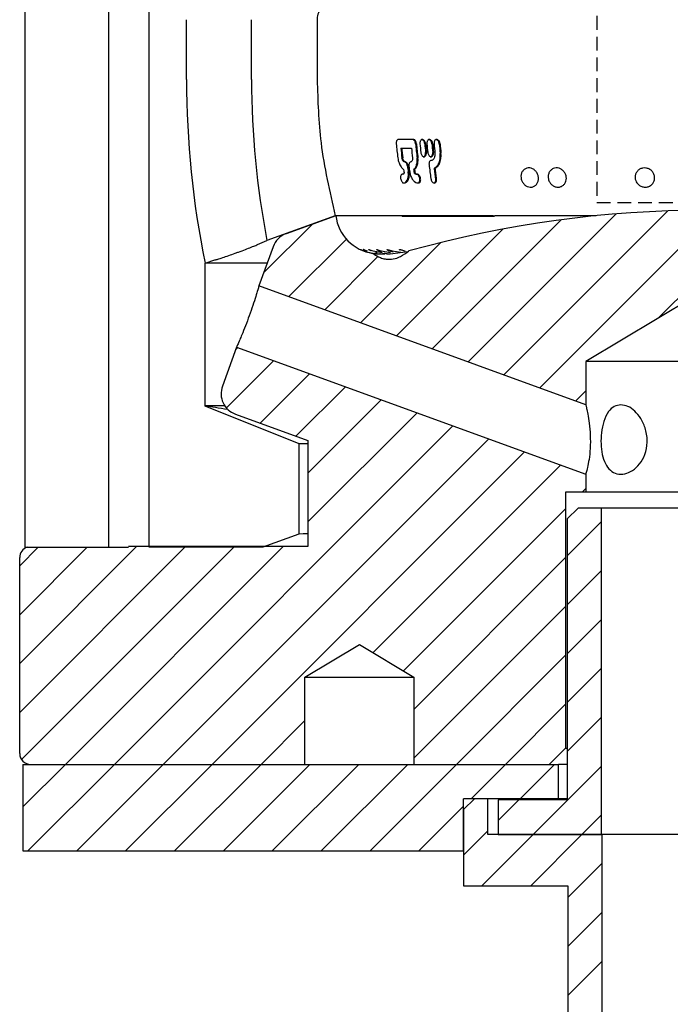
# Model space of a CAD drawing. Header units: millimetres. Extents: x 8 to 832, y 8 to 586.
# Tile 6 of 24: x 457 to 517, y 110 to 200. Entities that reach past the tile are written whole.
import ezdxf

# ---------------------------------------------------------------- set-up
doc = ezdxf.new("R2010")
doc.units = ezdxf.units.MM
doc.linetypes.add('HIDDEN', pattern=[1.905, 1.27, -0.635])
doc.layers.add('HATCH', color=3, linetype='Continuous')
doc.layers.add('HIDDEN', color=3, linetype='HIDDEN')
doc.layers.add('OUTLINE', color=7, linetype='Continuous', lineweight=25)

# ---------------------------------------------------------------- blocks, each defined once
blk = doc.blocks.new('SW_HATCH_0')
at = {"layer": 'HATCH', "color": 0}
for p, q in [((310.841, -21.428), (295.774, -36.495)), ((315.385, -21.375), (299.066, -37.694)), ((319.735, -21.515), (310.016, -31.234)), ((301.048, -22.241), (289.19, -34.099)), ((306.075, -21.704), (292.482, -35.297)), ((278.19, -22.648), (273.705, -27.133)), ((295.706, -23.093), (285.898, -32.901)), ((281.306, -24.022), (276.022, -29.306)), ((289.969, -24.34), (282.606, -31.703)), ((284.207, -25.612), (279.314, -30.505)), ((271.341, -33.988), (271.136, -34.193)), ((274.633, -35.186), (270.291, -39.528)), ((277.925, -36.384), (273.387, -40.922)), ((281.217, -37.582), (276.679, -42.12)), ((303.3, -37.95), (302.358, -38.892)), ((284.509, -38.78), (277.775, -45.514)), ((287.801, -39.979), (277.775, -50.004)), ((291.093, -41.177), (260, -72.269)), ((294.385, -42.375), (264.491, -72.269)), ((297.677, -43.573), (268.981, -72.269)), ((300.969, -44.771), (283.734, -62.006)), ((303.3, -46.93), (302.961, -47.269)), ((301.45, -48.78), (286.539, -63.691)), ((304.75, -49.97), (301.6, -53.12)), ((266.53, -52.269), (251.3, -67.499)), ((262.04, -52.269), (251.3, -63.009)), ((257.5, -52.319), (251.3, -58.519)), ((253.01, -52.319), (251.3, -54.029)), ((271.02, -52.269), (251.467, -71.822)), ((275.51, -52.269), (255.51, -72.269)), ((301.45, -53.27), (287.5, -67.22)), ((304.75, -54.46), (301.6, -57.61)), ((301.45, -57.76), (287.5, -71.71)), ((304.75, -58.95), (301.6, -62.1)), ((301.45, -62.25), (291.431, -72.269)), ((304.75, -63.441), (301.6, -66.591)), ((301.45, -66.741), (295.921, -72.269)), ((277.5, -68.24), (273.471, -72.269)), ((304.75, -67.931), (301.6, -71.081)), ((255.51, -72.269), (251.6, -76.179)), ((260, -72.269), (252.05, -80.219)), ((264.491, -72.269), (256.541, -80.219)), ((268.981, -72.269), (261.031, -80.219)), ((273.471, -72.269), (265.521, -80.219)), ((277.961, -72.269), (270.011, -80.219)), ((282.451, -72.269), (274.501, -80.219)), ((286.941, -72.269), (278.991, -80.219)), ((291.431, -72.269), (283.481, -80.219)), ((295.921, -72.269), (292.771, -75.419)), ((300.412, -72.269), (297.262, -75.419)), ((304.75, -72.421), (298.452, -78.719)), ((297.162, -75.519), (295.25, -77.431)), ((292.075, -76.116), (287.971, -80.219)), ((304.75, -76.911), (302.942, -78.719)), ((294.3, -78.381), (292.075, -80.606)), ((298.452, -78.719), (293.752, -83.419)), ((302.942, -78.719), (298.242, -83.419)), ((304.8, -81.351), (301.65, -84.501)), ((304.8, -85.841), (301.65, -88.991)), ((304.8, -90.331), (301.65, -93.481))]:
    blk.add_line(p, q, dxfattribs=at)

msp = doc.modelspace()

# ---------------------------------------------------------------- linework, layer by layer
at = {"layer": 'HIDDEN'}
for p, q in [((510.272, 263.612), (510.272, 183.612)), ((510.272, 183.612), (530.272, 183.612))]:
    msp.add_line(p, q, dxfattribs=at)
at = {"layer": 'OUTLINE'}
for p, q in [((457.772, 151.956), (457.772, 408.812)), ((465.452, 151.956), (465.452, 408.812)), ((469.152, 151.956), (469.152, 408.812)), ((472.597, 194.906), (472.597, 200.406)), ((478.571, 194.906), (478.571, 200.406)), ((484.597, 200.406), (484.597, 194.906)), ((493.429, 189.406), (492.052, 189.406)), ((492.284, 188.606), (492.364, 188.606)), ((493.474, 186.65), (493.552, 186.65)), ((495.371, 186.755), (495.443, 186.755)), ((492.512, 186.219), (492.52, 186.219)), ((492.71, 185.469), (492.776, 185.469)), ((493.686, 186.207), (493.763, 186.207)), ((486.254, 182.406), (479.984, 180.124)), ((486.304, 182.406), (481.751, 180.749)), ((486.304, 182.406), (486.254, 182.406)), ((492.388, 182.406), (486.304, 182.406)), ((492.388, 182.406), (492.393, 182.355)), ((500.797, 182.406), (492.388, 182.406)), ((492.393, 182.355), (500.878, 182.355)), ((500.878, 182.355), (500.873, 182.406)), ((510.229, 182.406), (500.873, 182.406)), ((479.123, 179.756), (479.984, 180.124)), ((480.556, 179.553), (479.25, 175.967)), ((489.731, 179.166), (490.553, 179.013)), ((490.152, 178.991), (489.937, 179.057)), ((490.49, 179.166), (491.321, 179.026)), ((491.29, 178.906), (492.934, 179.127)), ((491.475, 179.166), (492.293, 179.044)), ((492.934, 179.127), (492.941, 179.13)), ((474.305, 178.057), (475.21, 178.336)), ((477.056, 178.953), (477.295, 179.04)), ((490.983, 178.906), (490.642, 178.928)), ((490.992, 178.906), (491.29, 178.906)), ((491.26, 178.406), (491.422, 178.419)), ((491.271, 178.406), (491.26, 178.406)), ((474.305, 178.057), (474.272, 178.045)), ((474.272, 178.045), (474.272, 164.925)), ((480.007, 178.045), (474.272, 178.045)), ((509.272, 165.04), (479.25, 175.967)), ((520.272, 175.615), (509.272, 169.006)), ((477.198, 170.329), (475.893, 166.743)), ((477.198, 170.329), (509.272, 158.655)), ((509.272, 169.006), (509.272, 165.04)), ((531.272, 169.006), (509.272, 169.006)), ((474.272, 164.925), (482.922, 161.486)), ((476.125, 164.925), (474.272, 164.925)), ((477.088, 164.179), (483.747, 161.756)), ((482.922, 161.486), (482.922, 153.164)), ((482.922, 161.486), (483.747, 161.486)), ((483.747, 161.756), (483.747, 152.006)), ((509.272, 158.655), (509.272, 157.006)), ((509.272, 157.006), (507.422, 157.006)), ((507.422, 157.006), (507.422, 133.506)), ((531.272, 157.006), (509.272, 157.006)), ((507.572, 154.556), (508.572, 155.556)), ((510.722, 155.556), (508.572, 155.556)), ((510.722, 125.556), (510.722, 155.556)), ((529.822, 155.556), (510.722, 155.556)), ((507.572, 154.556), (507.572, 128.756)), ((482.922, 153.164), (479.601, 151.956)), ((457.772, 151.956), (465.452, 151.956)), ((465.452, 151.956), (467.272, 151.956)), ((483.747, 152.006), (467.272, 152.006)), ((479.601, 151.956), (469.152, 151.956)), ((457.272, 133.006), (457.272, 151.006)), ((483.472, 140.006), (488.472, 143.01)), ((488.472, 143.01), (493.472, 140.006)), ((483.472, 132.006), (483.472, 140.006)), ((483.472, 140.006), (493.472, 140.006)), ((493.472, 140.006), (493.472, 132.006)), ((507.422, 133.506), (505.922, 132.006)), ((507.422, 133.506), (507.572, 133.506)), ((457.572, 132.006), (457.572, 124.056)), ((457.572, 132.006), (506.772, 132.006)), ((458.272, 132.006), (483.472, 132.006)), ((493.472, 132.006), (505.922, 132.006)), ((506.772, 128.856), (506.772, 132.006)), ((507.572, 132.006), (506.772, 132.006)), ((498.047, 127.856), (499.047, 128.856)), ((506.772, 128.856), (498.047, 128.856)), ((498.047, 124.056), (498.047, 128.856)), ((500.272, 128.856), (499.047, 128.856)), ((500.272, 125.556), (500.272, 128.856)), ((501.222, 128.756), (501.222, 125.556)), ((507.572, 128.756), (501.222, 128.756)), ((507.572, 128.856), (506.772, 128.856)), ((498.047, 127.856), (498.047, 120.856)), ((510.772, 125.556), (500.272, 125.556)), ((501.222, 125.556), (510.722, 125.556)), ((510.772, 104.856), (510.772, 125.556)), ((529.772, 125.556), (510.772, 125.556)), ((457.572, 124.056), (498.047, 124.056)), ((498.047, 120.856), (507.622, 120.856)), ((507.622, 120.856), (507.622, 108.588))]:
    msp.add_line(p, q, dxfattribs=at)
at = {"layer": 'OUTLINE', "flags": 128}
for points in [[(490.527, 179.09), (490.217, 179.188), (490.133, 179.229), (490.065, 179.269), (490.044, 179.286), (490.041, 179.296), (490.056, 179.296), (490.104, 179.286), (490.273, 179.234), (490.49, 179.166), (490.49, 179.166)], [(491.577, 179.044), (491.22, 179.155), (491.069, 179.228), (491.02, 179.259), (490.992, 179.285), (490.992, 179.295), (491.01, 179.297), (491.058, 179.288), (491.182, 179.254), (491.475, 179.166), (491.475, 179.166)], [(483.747, 153.185), (483.299, 153.174), (482.922, 153.164), (482.922, 153.164), (482.922, 153.164)]]:
    msp.add_lwpolyline(points, dxfattribs=at)
at = {"layer": 'OUTLINE'}
for centre, radius, start, end in [((556.565, 194.906), 83.968, 180, 191.57542), ((556.565, 194.906), 77.995, 180, 190.92501), ((550.64, 194.863), 59.071, 185.69092, 186.94043), ((556.565, 194.854), 63.194, 185.30972, 186.47678), ((556.511, 194.854), 63.065, 185.32088, 186.49036), ((557.708, 194.865), 63.94, 185.25394, 185.97181), ((559.447, 194.854), 65.231, 185.14018, 185.84369), ((559.336, 194.85), 65.047, 185.15058, 185.8561), ((559.854, 194.856), 65.438, 185.12565, 185.82692), ((561.766, 194.851), 66.886, 185.00966, 185.69562), ((561.746, 194.855), 66.795, 185.02034, 185.70724), ((562.171, 194.852), 67.093, 184.99886, 185.74896), ((564.28, 194.85), 68.715, 184.87905, 185.61129), ((564.159, 194.846), 68.525, 184.88892, 185.62321), ((552.079, 194.858), 60.121, 185.96962, 186.81389), ((551.972, 194.852), 59.935, 185.98194, 186.82887), ((554.883, 194.857), 61.943, 185.79259, 186.61172), ((551.752, 194.851), 59.778, 187.88532, 188.10322), ((552.972, 194.808), 60.593, 187.45087, 187.95168), ((552.756, 194.785), 60.298, 187.46561, 187.96889), ((553.108, 194.808), 60.593, 187.45087, 187.95168), ((553.909, 194.696), 60.968, 187.58327, 187.79676), ((554.354, 194.763), 61.341, 187.59974, 187.81194), ((559.16, 194.781), 64.747, 186.83099, 187.96853), ((520.272, 81.779), 101.126, 74.36594, 105.63406), ((490.272, 182.906), 4, 187.18076, 261.83255), ((482.435, 178.869), 2, 110, 160), ((477.772, 166.059), 2, 160, 250), ((458.272, 151.006), 1, 108.19487, 180), ((458.272, 133.006), 1, 180, 270)]:
    msp.add_arc(centre, radius, start, end, dxfattribs=at)
for centre, major_axis, ratio, start_param, end_param in [((487.659, 183.406), (-7.711, 0), 0.765145, 2.206351, 2.33944), ((494.638, 183.406), (7.636, 0), 0.765145, 4.009894, 4.095532), ((491.229, 179.206), (-1.6, 0), 0.5, 1.465888, 1.597337)]:
    msp.add_ellipse(centre, major_axis=major_axis, ratio=ratio, start_param=start_param, end_param=end_param, dxfattribs=at)
for points, knots in [([(484.768, 201.181), (484.701, 201.001), (484.608, 200.749), (484.6, 200.482), (484.597, 200.406)], [0, 0, 0, 0, 0.7132798, 1, 1, 1, 1]), ([(484.597, 194.906), (484.657, 192.962), (484.785, 188.741), (485.739, 184.626), (486.254, 182.406)], [0, 0, 0, 0, 0.460526, 1, 1, 1, 1]), ([(492.052, 189.406), (492.023, 189.4), (491.97, 189.39), (491.908, 189.316), (491.868, 189.216), (491.854, 189.106), (491.858, 189.034), (491.86, 189.006)], [0, 0, 0, 0, 0.231635, 0.438378, 0.645069, 0.860327, 1, 1, 1, 1]), ([(493.642, 189.006), (493.634, 189.053), (493.619, 189.148), (493.56, 189.272), (493.482, 189.361), (493.41, 189.401), (493.367, 189.404), (493.353, 189.406)], [0, 0, 0, 0, 0.229363, 0.46409, 0.684521, 0.895354, 1, 1, 1, 1]), ([(493.718, 189.006), (493.71, 189.053), (493.695, 189.148), (493.636, 189.272), (493.558, 189.362), (493.486, 189.401), (493.443, 189.404), (493.429, 189.406)], [0, 0, 0, 0, 0.229667, 0.465317, 0.68623, 0.896879, 1, 1, 1, 1]), ([(494.551, 189.01), (494.544, 189.055), (494.53, 189.148), (494.471, 189.271), (494.392, 189.361), (494.304, 189.407), (494.217, 189.408), (494.141, 189.367), (494.08, 189.29), (494.041, 189.182), (494.031, 189.083), (494.036, 189.024), (494.037, 189.01)], [0, 0, 0, 0, 0.112025, 0.229634, 0.34028, 0.4461, 0.548193, 0.648441, 0.750109, 0.855208, 0.964628, 1, 1, 1, 1]), ([(494.478, 189.01), (494.471, 189.055), (494.456, 189.148), (494.397, 189.271), (494.319, 189.359), (494.243, 189.404), (494.199, 189.401), (494.184, 189.4)], [0, 0, 0, 0, 0.223853, 0.458177, 0.67907, 0.890947, 1, 1, 1, 1]), ([(495.207, 189.01), (495.2, 189.055), (495.186, 189.148), (495.125, 189.271), (495.045, 189.361), (494.954, 189.407), (494.865, 189.408), (494.786, 189.367), (494.723, 189.29), (494.683, 189.182), (494.673, 189.083), (494.677, 189.024), (494.678, 189.01)], [0, 0, 0, 0, 0.112025, 0.229633, 0.340279, 0.446099, 0.548193, 0.648441, 0.750109, 0.855208, 0.964628, 1, 1, 1, 1]), ([(495.136, 189.01), (495.129, 189.055), (495.114, 189.148), (495.054, 189.271), (494.973, 189.359), (494.896, 189.404), (494.851, 189.401), (494.835, 189.4)], [0, 0, 0, 0, 0.223853, 0.458177, 0.679069, 0.890946, 1, 1, 1, 1]), ([(495.884, 189.006), (495.877, 189.051), (495.862, 189.145), (495.8, 189.27), (495.717, 189.36), (495.623, 189.407), (495.531, 189.408), (495.448, 189.367), (495.383, 189.289), (495.34, 189.179), (495.329, 189.079), (495.333, 189.02), (495.334, 189.006)], [0, 0, 0, 0, 0.112034, 0.229598, 0.340259, 0.446082, 0.548177, 0.648427, 0.750094, 0.855211, 0.964346, 1, 1, 1, 1]), ([(495.815, 189.006), (495.807, 189.051), (495.793, 189.145), (495.731, 189.27), (495.648, 189.358), (495.567, 189.404), (495.52, 189.401), (495.504, 189.4)], [0, 0, 0, 0, 0.223843, 0.458103, 0.679011, 0.890887, 1, 1, 1, 1]), ([(492.364, 188.606), (492.44, 188.606), (492.591, 188.606), (492.887, 188.606), (493.111, 188.606), (493.256, 188.606)], [0, 0, 0, 0, 0.260452, 0.520904, 1, 1, 1, 1]), ([(494.115, 188.213), (494.123, 188.168), (494.138, 188.075), (494.199, 187.951), (494.28, 187.861), (494.368, 187.816), (494.454, 187.816), (494.529, 187.857), (494.588, 187.934), (494.626, 188.042), (494.634, 188.141), (494.629, 188.199), (494.628, 188.213)], [0, 0, 0, 0, 0.112114, 0.230958, 0.342698, 0.448697, 0.54994, 0.648955, 0.749794, 0.85497, 0.965329, 1, 1, 1, 1]), ([(494.337, 187.823), (494.351, 187.822), (494.393, 187.819), (494.455, 187.858), (494.515, 187.933), (494.552, 188.042), (494.56, 188.141), (494.556, 188.199), (494.555, 188.213)], [0, 0, 0, 0, 0.0993752, 0.2981965, 0.500478, 0.7109788, 0.9312773, 1, 1, 1, 1]), ([(494.754, 188.213), (494.762, 188.168), (494.778, 188.075), (494.839, 187.951), (494.921, 187.861), (495.012, 187.816), (495.101, 187.816), (495.178, 187.857), (495.239, 187.934), (495.278, 188.042), (495.288, 188.141), (495.283, 188.199), (495.282, 188.213)], [0, 0, 0, 0, 0.112115, 0.230958, 0.342699, 0.448698, 0.549941, 0.648954, 0.749793, 0.85497, 0.965329, 1, 1, 1, 1]), ([(494.985, 187.823), (494.999, 187.822), (495.042, 187.819), (495.106, 187.858), (495.168, 187.933), (495.207, 188.042), (495.216, 188.141), (495.211, 188.199), (495.21, 188.213)], [0, 0, 0, 0, 0.099376, 0.298197, 0.500478, 0.710979, 0.931278, 1, 1, 1, 1]), ([(495.416, 188.131), (495.418, 188.055), (495.423, 187.9), (495.361, 187.695), (495.255, 187.549), (495.149, 187.49), (495.088, 187.481), (495.074, 187.48)], [0, 0, 0, 0, 0.239271, 0.485229, 0.718219, 0.938579, 1, 1, 1, 1]), ([(495.371, 186.755), (495.477, 186.836), (495.675, 186.986), (495.85, 187.391), (495.915, 187.781), (495.9, 188.037), (495.895, 188.131)], [0, 0, 0, 0, 0.304145, 0.565501, 0.840474, 1, 1, 1, 1]), ([(495.443, 186.755), (495.549, 186.836), (495.746, 186.987), (495.92, 187.392), (495.985, 187.781), (495.97, 188.037), (495.965, 188.131)], [0, 0, 0, 0, 0.3044984, 0.5652206, 0.8403717, 1, 1, 1, 1]), ([(492.001, 187.725), (492.032, 187.565), (492.09, 187.265), (492.289, 186.877), (492.456, 186.726), (492.539, 186.65)], [0, 0, 0, 0, 0.363221, 0.682191, 1, 1, 1, 1]), ([(492.628, 187.348), (492.598, 187.358), (492.543, 187.379), (492.471, 187.462), (492.417, 187.567), (492.391, 187.661), (492.384, 187.714), (492.382, 187.725)], [0, 0, 0, 0, 0.2545, 0.47632, 0.701481, 0.938851, 1, 1, 1, 1]), ([(492.707, 187.348), (492.678, 187.358), (492.623, 187.379), (492.551, 187.463), (492.497, 187.567), (492.471, 187.661), (492.464, 187.714), (492.462, 187.725)], [0, 0, 0, 0, 0.254868, 0.475892, 0.700775, 0.938524, 1, 1, 1, 1]), ([(492.89, 186.95), (492.881, 186.998), (492.862, 187.094), (492.8, 187.219), (492.722, 187.308), (492.661, 187.341), (492.631, 187.347), (492.628, 187.348)], [0, 0, 0, 0, 0.25102, 0.508242, 0.747099, 0.972927, 1, 1, 1, 1]), ([(492.969, 186.95), (492.96, 186.998), (492.941, 187.094), (492.879, 187.219), (492.798, 187.314), (492.738, 187.336), (492.707, 187.348)], [0, 0, 0, 0, 0.251438, 0.509782, 0.749248, 1, 1, 1, 1]), ([(493.191, 187.348), (493.162, 187.336), (493.108, 187.315), (493.053, 187.227), (493.023, 187.118), (493.019, 187.019), (493.026, 186.962), (493.027, 186.95)], [0, 0, 0, 0, 0.2539087, 0.4736198, 0.6973202, 0.9342215, 1, 1, 1, 1]), ([(493.352, 187.725), (493.354, 187.68), (493.359, 187.588), (493.328, 187.469), (493.271, 187.379), (493.218, 187.358), (493.191, 187.348)], [0, 0, 0, 0, 0.252405, 0.509869, 0.749769, 1, 1, 1, 1]), ([(493.474, 186.65), (493.537, 186.717), (493.662, 186.852), (493.768, 187.179), (493.795, 187.484), (493.779, 187.671), (493.774, 187.725)], [0, 0, 0, 0, 0.288364, 0.57637, 0.876355, 1, 1, 1, 1]), ([(493.552, 186.65), (493.614, 186.717), (493.739, 186.852), (493.844, 187.179), (493.871, 187.483), (493.855, 187.67), (493.85, 187.725)], [0, 0, 0, 0, 0.287909, 0.575434, 0.875655, 1, 1, 1, 1]), ([(495.074, 187.48), (495.042, 187.471), (494.982, 187.454), (494.916, 187.373), (494.876, 187.268), (494.865, 187.164), (494.871, 187.1), (494.873, 187.08)], [0, 0, 0, 0, 0.243649, 0.455734, 0.670667, 0.89789, 1, 1, 1, 1]), ([(492.447, 185.413), (492.519, 185.411), (492.654, 185.409), (492.816, 185.551), (492.927, 185.769), (492.989, 186.069), (492.971, 186.302), (492.961, 186.425)], [0, 0, 0, 0, 0.209156, 0.391645, 0.57886, 0.778341, 1, 1, 1, 1]), ([(492.571, 186.425), (492.573, 186.401), (492.577, 186.348), (492.563, 186.279), (492.534, 186.229), (492.498, 186.205), (492.472, 186.206), (492.461, 186.207)], [0, 0, 0, 0, 0.206755, 0.438162, 0.648321, 0.844212, 1, 1, 1, 1]), ([(492.529, 185.413), (492.601, 185.411), (492.735, 185.409), (492.896, 185.552), (493.007, 185.768), (493.069, 186.068), (493.05, 186.302), (493.04, 186.425)], [0, 0, 0, 0, 0.2095128, 0.3912091, 0.5778951, 0.777311, 1, 1, 1, 1]), ([(493.098, 186.425), (493.12, 186.313), (493.167, 186.078), (493.325, 185.759), (493.532, 185.522), (493.748, 185.402), (493.879, 185.409), (493.938, 185.413)], [0, 0, 0, 0, 0.202719, 0.4257, 0.639327, 0.837614, 1, 1, 1, 1]), ([(493.686, 186.207), (493.669, 186.207), (493.637, 186.207), (493.589, 186.239), (493.55, 186.288), (493.519, 186.352), (493.509, 186.4), (493.504, 186.425)], [0, 0, 0, 0, 0.216675, 0.407234, 0.593902, 0.791706, 1, 1, 1, 1]), ([(493.763, 186.207), (493.746, 186.207), (493.714, 186.207), (493.667, 186.239), (493.628, 186.288), (493.597, 186.352), (493.587, 186.4), (493.582, 186.425)], [0, 0, 0, 0, 0.217046, 0.406771, 0.59292, 0.790707, 1, 1, 1, 1]), ([(495.494, 185.806), (495.473, 185.964), (495.441, 186.201), (495.4, 186.517), (495.381, 186.676), (495.371, 186.755)], [0, 0, 0, 0, 0.499977, 0.74999, 1, 1, 1, 1]), ([(495.566, 185.806), (495.545, 185.964), (495.513, 186.201), (495.473, 186.517), (495.453, 186.676), (495.443, 186.755)], [0, 0, 0, 0, 0.499979, 0.749991, 1, 1, 1, 1]), ([(504.17, 185.024), (504.079, 185.037), (503.896, 185.064), (503.646, 185.228), (503.451, 185.461), (503.332, 185.746), (503.302, 186.048), (503.364, 186.333), (503.51, 186.571), (503.724, 186.735), (503.984, 186.806), (504.261, 186.776), (504.522, 186.647), (504.738, 186.434), (504.883, 186.162), (504.942, 185.862), (504.908, 185.568), (504.786, 185.311), (504.59, 185.123), (504.372, 185.03), (504.226, 185.025), (504.17, 185.024)], [0, 0, 0, 0, 0.054092, 0.108177, 0.162072, 0.215685, 0.269049, 0.322313, 0.375658, 0.429237, 0.483095, 0.537157, 0.59126, 0.645228, 0.698936, 0.752373, 0.80565, 0.858946, 0.912437, 0.966208, 1, 1, 1, 1]), ([(506.674, 185.024), (506.58, 185.039), (506.39, 185.069), (506.136, 185.236), (505.94, 185.472), (505.825, 185.758), (505.803, 186.06), (505.876, 186.344), (506.035, 186.579), (506.263, 186.74), (506.535, 186.807), (506.822, 186.772), (507.09, 186.64), (507.308, 186.424), (507.45, 186.15), (507.502, 185.849), (507.458, 185.556), (507.324, 185.302), (507.114, 185.117), (506.885, 185.027), (506.733, 185.025), (506.674, 185.024)], [0, 0, 0, 0, 0.054087, 0.108166, 0.162051, 0.215652, 0.26901, 0.322271, 0.375627, 0.429217, 0.483085, 0.537151, 0.591252, 0.64521, 0.698908, 0.752334, 0.805608, 0.858912, 0.912411, 0.966194, 1, 1, 1, 1]), ([(513.974, 185.411), (513.932, 185.482), (513.837, 185.639), (513.789, 185.923), (513.834, 186.218), (513.977, 186.479), (514.201, 186.677), (514.481, 186.788), (514.786, 186.801), (515.083, 186.712), (515.336, 186.532), (515.515, 186.281), (515.602, 185.988), (515.587, 185.688), (515.473, 185.412), (515.272, 185.191), (515.007, 185.051), (514.705, 185.006), (514.403, 185.065), (514.147, 185.206), (514.027, 185.348), (513.974, 185.411)], [0, 0, 0, 0, 0.043879, 0.097307, 0.150588, 0.203873, 0.257342, 0.311083, 0.365072, 0.419178, 0.47322, 0.527042, 0.580582, 0.633905, 0.687167, 0.740559, 0.794207, 0.848129, 0.902222, 0.956308, 1, 1, 1, 1]), ([(492.461, 186.207), (492.432, 186.208), (492.378, 186.208), (492.316, 186.151), (492.274, 186.065), (492.255, 185.95), (492.261, 185.814), (492.297, 185.672), (492.358, 185.546), (492.439, 185.448), (492.499, 185.425), (492.529, 185.413)], [0, 0, 0, 0, 0.114145, 0.213586, 0.313186, 0.418862, 0.532036, 0.650132, 0.769175, 0.88323, 1, 1, 1, 1]), ([(493.861, 185.413), (493.889, 185.424), (493.942, 185.445), (493.997, 185.53), (494.027, 185.638), (494.031, 185.771), (494.004, 185.913), (493.946, 186.046), (493.867, 186.146), (493.783, 186.204), (493.73, 186.206), (493.707, 186.207)], [0, 0, 0, 0, 0.11591, 0.219588, 0.326561, 0.440961, 0.561767, 0.683399, 0.801056, 0.911128, 1, 1, 1, 1]), ([(493.938, 185.413), (493.966, 185.424), (494.019, 185.445), (494.074, 185.53), (494.104, 185.638), (494.107, 185.771), (494.08, 185.913), (494.023, 186.046), (493.944, 186.147), (493.852, 186.209), (493.793, 186.208), (493.763, 186.207)], [0, 0, 0, 0, 0.1131054, 0.2137541, 0.3178643, 0.4295123, 0.5476501, 0.6666712, 0.7816264, 0.8888328, 1, 1, 1, 1]), ([(495.038, 185.806), (495.048, 185.76), (495.067, 185.666), (495.134, 185.54), (495.222, 185.448), (495.315, 185.403), (495.403, 185.405), (495.477, 185.446), (495.534, 185.523), (495.569, 185.63), (495.575, 185.731), (495.568, 185.79), (495.566, 185.806)], [0, 0, 0, 0, 0.112172, 0.234431, 0.34809, 0.453535, 0.552287, 0.648268, 0.746777, 0.85118, 0.962468, 1, 1, 1, 1]), ([(495.284, 185.411), (495.299, 185.41), (495.342, 185.407), (495.404, 185.447), (495.462, 185.522), (495.496, 185.631), (495.502, 185.731), (495.496, 185.791), (495.494, 185.806)], [0, 0, 0, 0, 0.104152, 0.296893, 0.49447, 0.703422, 0.925526, 1, 1, 1, 1]), ([(477.295, 179.04), (477.321, 179.049), (477.562, 179.136), (478.017, 179.305), (478.571, 179.52), (478.952, 179.677), (479.073, 179.732), (479.123, 179.756)], [0, 0, 0, 0, 0.031734, 0.291747, 0.553201, 0.813977, 1, 1, 1, 1]), ([(488.584, 179.295), (488.583, 179.296), (488.58, 179.298), (488.611, 179.286), (488.713, 179.242), (488.833, 179.196), (488.915, 179.166)], [0, 0, 0, 0, 0.058954, 0.193338, 0.454843, 1, 1, 1, 1]), ([(488.838, 179.29), (488.835, 179.292), (488.827, 179.298), (488.837, 179.297), (488.888, 179.281), (489.017, 179.23), (489.14, 179.188), (489.204, 179.166)], [0, 0, 0, 0, 0.054575, 0.137903, 0.274273, 0.621849, 1, 1, 1, 1]), ([(488.915, 179.166), (489.257, 179.065), (489.74, 178.924), (490.275, 178.91), (490.43, 178.906)], [0, 0, 0, 0, 0.710686, 1, 1, 1, 1]), ([(489.534, 179.181), (489.5, 179.196), (489.432, 179.225), (489.36, 179.263), (489.323, 179.287), (489.315, 179.297), (489.329, 179.298), (489.389, 179.281), (489.528, 179.232), (489.66, 179.189), (489.731, 179.166)], [0, 0, 0, 0, 0.122058, 0.245068, 0.30675, 0.368907, 0.424492, 0.513911, 0.738831, 1, 1, 1, 1]), ([(492.216, 179.237), (492.209, 179.241), (492.186, 179.255), (492.166, 179.274), (492.158, 179.291), (492.174, 179.299), (492.219, 179.295), (492.358, 179.261), (492.524, 179.21), (492.656, 179.172), (492.68, 179.166)], [0, 0, 0, 0, 0.0400727, 0.1296695, 0.2021118, 0.2749647, 0.3564824, 0.4926338, 0.9110955, 1, 1, 1, 1]), ([(475.21, 178.336), (475.286, 178.358), (475.439, 178.4), (475.901, 178.55), (476.458, 178.739), (476.863, 178.884), (477.056, 178.953)], [0, 0, 0, 0, 0.254818, 0.509673, 0.76571, 1, 1, 1, 1]), ([(489.704, 178.946), (489.732, 178.942), (489.918, 178.917), (490.112, 178.911), (490.276, 178.906)], [0, 0, 0, 0, 0.153846, 1, 1, 1, 1]), ([(490.22, 178.64), (490.35, 178.58), (490.617, 178.456), (490.91, 178.426), (491.061, 178.41)], [0, 0, 0, 0, 0.483072, 1, 1, 1, 1]), ([(490.276, 178.906), (490.364, 178.906), (490.487, 178.906), (490.617, 178.906), (490.653, 178.906)], [0, 0, 0, 0, 0.7245178, 1, 1, 1, 1]), ([(490.339, 178.934), (490.359, 178.93), (490.508, 178.898), (490.67, 178.902), (490.811, 178.906)], [0, 0, 0, 0, 0.13202, 1, 1, 1, 1]), ([(490.738, 178.979), (490.85, 178.952), (491.011, 178.913), (491.184, 178.911), (491.238, 178.911)], [0, 0, 0, 0, 0.691862, 1, 1, 1, 1]), ([(491.271, 178.406), (491.316, 178.407), (491.597, 178.417), (491.933, 178.497), (492.189, 178.632), (492.237, 178.657)], [0, 0, 0, 0, 0.135142, 0.839032, 1, 1, 1, 1]), ([(479.25, 175.967), (479.248, 175.957), (479.24, 175.93), (479.152, 175.629), (478.964, 175.008), (478.693, 174.171), (478.363, 173.222), (478.005, 172.27), (477.705, 171.521), (477.452, 170.914), (477.265, 170.479), (477.201, 170.335), (477.198, 170.329), (477.198, 170.329)], [0, 0, 0, 0, 0.058808, 0.165876, 0.27309, 0.380502, 0.487849, 0.594977, 0.702081, 0.771038, 0.87833, 0.985628, 1, 1, 1, 1]), ([(476.405, 164.602), (475.99, 164.665), (475.123, 164.798), (474.427, 164.902), (474.324, 164.917), (474.272, 164.925)], [0, 0, 0, 0, 0.312264, 0.652908, 1, 1, 1, 1]), ([(509.272, 165.04), (509.275, 165.031), (509.28, 165.006), (509.343, 164.735), (509.459, 164.17), (509.596, 163.322), (509.696, 162.232), (509.692, 161.054), (509.578, 160.012), (509.429, 159.247), (509.3, 158.75), (509.282, 158.687), (509.272, 158.655)], [0, 0, 0, 0, 0.049926, 0.136959, 0.229719, 0.336067, 0.456201, 0.578733, 0.691182, 0.794858, 0.896514, 1, 1, 1, 1]), ([(512.494, 165.04), (512.712, 165.009), (513.147, 164.947), (513.795, 164.475), (514.374, 163.76), (514.813, 162.773), (514.973, 161.61), (514.761, 160.478), (514.252, 159.572), (513.579, 158.955), (512.838, 158.639), (512.119, 158.644), (511.503, 158.975), (511.045, 159.601), (510.762, 160.455), (510.646, 161.449), (510.688, 162.51), (510.903, 163.561), (511.302, 164.4), (511.851, 164.941), (512.284, 165.008), (512.494, 165.04)], [0, 0, 0, 0, 0.046159, 0.092178, 0.141715, 0.198873, 0.260582, 0.319585, 0.37308, 0.424068, 0.475087, 0.526557, 0.578171, 0.629648, 0.680664, 0.731611, 0.78459, 0.842159, 0.903776, 0.953148, 1, 1, 1, 1])]:
    msp.add_open_spline(points, degree=3, knots=knots, dxfattribs=at)

# ---------------------------------------------------------------- block references
at = {"layer": 'HATCH'}
msp.add_blockref('SW_HATCH_0', (205.972, 204.275), dxfattribs=at)

doc.saveas('drawing.dxf')
